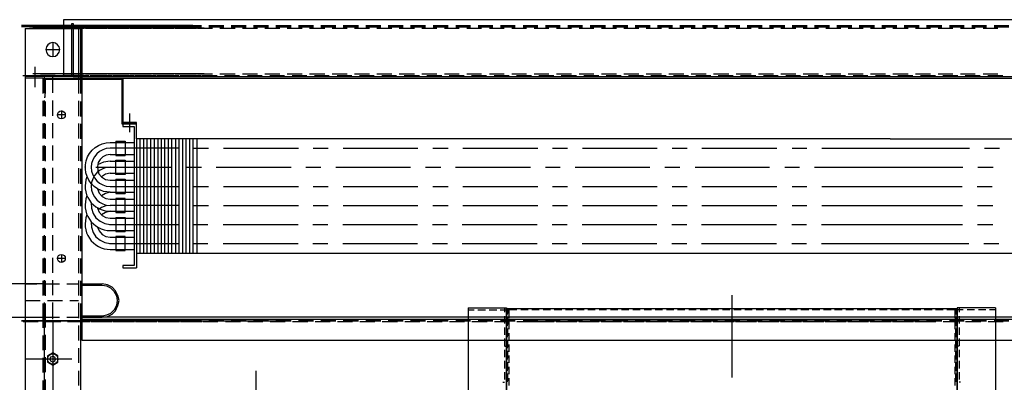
# Model space of a CAD drawing. Header units: millimetres. Extents: x -1435 to 74790, y -2508 to 13830.
# Tile 89 of 95: x 34361 to 34778, y 10764 to 10917. Entities that reach past the tile are written whole.
import ezdxf

# ---------------------------------------------------------------- set-up
doc = ezdxf.new("R2010")
doc.units = ezdxf.units.MM
doc.layers.add('ACMV-EQP-CHW', color=30, linetype='Continuous', true_color=0xff7f00)

# ---------------------------------------------------------------- blocks, each defined once
blk = doc.blocks.new('AHU-3TR-CARRIER')
at = {"layer": 'ACMV-EQP-CHW'}
for points in [[(135.34, 747.45), (-2.81, 747.45)], [(0, 707.22), (37.74, 707.22), (37.74, 749.01), (38.67, 749.01), (38.67, 706.29), (997.82, 706.29)], [(3.43, 747.45), (15.29, 747.45)], [(21.51, 747.45), (33.36, 747.45)], [(997.82, 752.13), (30.88, 752.13), (30.88, 706.28)], [(30.88, 747.45), (38.67, 747.45)], [(39.6, 747.45), (51.76, 747.45)], [(44.6, 747.45), (56.76, 747.45)], [(45.84, 747.45), (45.85, 493.93)], [(45.85, 493.93), (982.54, 493.93), (982.54, 747.45)], [(57.69, 747.45), (69.84, 747.45)], [(62.68, 747.45), (74.84, 747.45)], [(75.76, 747.45), (87.92, 747.45)], [(81.08, 747.45), (92.94, 747.45)], [(93.86, 747.45), (106.02, 747.45)], [(99.16, 747.45), (111.02, 747.45)], [(111.94, 747.45), (124.11, 747.45)], [(117.26, 747.45), (129.11, 747.45)], [(130.03, 747.45), (142.19, 747.45)], [(148.12, 747.45), (160.28, 747.45)], [(166.2, 747.45), (178.36, 747.45)], [(184.29, 747.45), (196.45, 747.45)], [(202.37, 747.45), (214.54, 747.45)], [(220.46, 747.45), (232.62, 747.45)], [(238.54, 747.45), (250.7, 747.45)], [(256.63, 747.45), (268.8, 747.45)], [(274.72, 747.45), (286.87, 747.45)], [(292.8, 747.45), (304.96, 747.45)], [(310.89, 747.45), (323.05, 747.45)], [(329.28, 747.45), (341.13, 747.45)], [(347.37, 747.45), (359.22, 747.45)], [(365.46, 747.45), (377.3, 747.45)], [(383.54, 747.45), (395.39, 747.45)], [(401.62, 747.45), (413.47, 747.45)], [(419.71, 747.45), (431.55, 747.45)], [(437.8, 747.45), (449.66, 747.45)], [(455.88, 747.45), (468.04, 747.45)], [(473.97, 747.45), (486.14, 747.45)], [(492.06, 747.45), (504.21, 747.45)], [(510.14, 747.45), (522.31, 747.45)], [(528.23, 747.45), (540.39, 747.45)], [(546.32, 747.45), (558.48, 747.45)], [(564.4, 747.45), (576.56, 747.45)], [(582.49, 747.45), (594.65, 747.45)], [(600.57, 747.45), (612.74, 747.45)], [(618.66, 747.45), (630.82, 747.45)], [(636.74, 747.45), (648.91, 747.45)], [(654.83, 747.45), (667, 747.45)], [(672.91, 747.45), (685.08, 747.45)], [(691.01, 747.45), (703.17, 747.45)], [(709.09, 747.45), (721.25, 747.45)], [(727.18, 747.45), (739.34, 747.45)], [(745.57, 747.45), (757.42, 747.45)], [(763.65, 747.45), (775.5, 747.45)], [(781.74, 747.45), (793.59, 747.45)], [(135.34, 746.51), (-2.81, 746.51)], [(0, 744.96), (0, 0)], [(0, 744.96), (44.6, 744.96), (44.6, 705.04)], [(3.43, 746.51), (15.29, 746.51)], [(144.38, 745.26), (6.24, 745.26)], [(12.47, 745.26), (24.32, 745.26)], [(21.51, 746.51), (33.36, 746.51)], [(30.56, 745.26), (42.41, 745.26)], [(30.88, 746.51), (38.67, 746.51)], [(38.67, 745.26), (47.72, 745.26)], [(39.6, 746.51), (51.76, 746.51)], [(43.04, 744.96), (43.04, 706.28)], [(44.6, 746.51), (56.76, 746.51)], [(48.64, 745.26), (60.8, 745.26)], [(53.64, 745.26), (65.8, 745.26)], [(57.69, 746.51), (69.84, 746.51)], [(62.68, 746.51), (74.84, 746.51)], [(66.73, 745.26), (78.89, 745.26)], [(72.04, 745.26), (83.89, 745.26)], [(75.76, 746.51), (87.92, 746.51)], [(81.08, 746.51), (92.94, 746.51)], [(84.81, 745.26), (96.98, 745.26)], [(90.12, 745.26), (101.97, 745.26)], [(93.86, 746.51), (106.02, 746.51)], [(99.16, 746.51), (111.02, 746.51)], [(102.9, 745.26), (115.06, 745.26)], [(108.21, 745.26), (120.07, 745.26)], [(111.94, 746.51), (124.11, 746.51)], [(117.26, 746.51), (129.11, 746.51)], [(120.98, 745.26), (133.15, 745.26)], [(126.29, 745.26), (138.14, 745.26)], [(130.03, 746.51), (142.19, 746.51)], [(139.07, 745.26), (151.23, 745.26)], [(148.12, 746.51), (160.28, 746.51)], [(157.15, 745.26), (169.33, 745.26)], [(166.2, 746.51), (178.36, 746.51)], [(175.25, 745.26), (187.41, 745.26)], [(184.29, 746.51), (196.45, 746.51)], [(193.33, 745.26), (205.49, 745.26)], [(202.37, 746.51), (214.54, 746.51)], [(211.41, 745.26), (223.58, 745.26)], [(220.46, 746.51), (232.62, 746.51)], [(229.5, 745.26), (241.66, 745.26)], [(238.54, 746.51), (250.7, 746.51)], [(247.59, 745.26), (259.75, 745.26)], [(256.63, 746.51), (268.8, 746.51)], [(265.67, 745.26), (277.84, 745.26)], [(274.72, 746.51), (286.87, 746.51)], [(283.76, 745.26), (295.92, 745.26)], [(292.8, 746.51), (304.96, 746.51)], [(301.85, 745.26), (314.01, 745.26)], [(310.89, 746.51), (323.05, 746.51)], [(319.93, 745.26), (332.09, 745.26)], [(329.28, 746.51), (341.13, 746.51)], [(338.33, 745.26), (350.17, 745.26)], [(347.37, 746.51), (359.22, 746.51)], [(356.42, 745.26), (368.27, 745.26)], [(365.46, 746.51), (377.3, 746.51)], [(374.49, 745.26), (386.34, 745.26)], [(383.54, 746.51), (395.39, 746.51)], [(392.59, 745.26), (404.44, 745.26)], [(401.62, 746.51), (413.47, 746.51)], [(410.66, 745.26), (422.52, 745.26)], [(419.71, 746.51), (431.55, 746.51)], [(428.75, 745.26), (440.61, 745.26)], [(437.8, 746.51), (449.66, 746.51)], [(446.85, 745.26), (458.69, 745.26)], [(455.88, 746.51), (468.04, 746.51)], [(464.93, 745.26), (477.09, 745.26)], [(473.97, 746.51), (486.14, 746.51)], [(483.01, 745.26), (495.17, 745.26)], [(492.06, 746.51), (504.21, 746.51)], [(501.1, 745.26), (513.27, 745.26)], [(510.14, 746.51), (522.31, 746.51)], [(519.19, 745.26), (531.35, 745.26)], [(528.23, 746.51), (540.39, 746.51)], [(537.27, 745.26), (549.43, 745.26)], [(546.32, 746.51), (558.48, 746.51)], [(555.35, 745.26), (567.52, 745.26)], [(564.4, 746.51), (576.56, 746.51)], [(573.45, 745.26), (585.6, 745.26)], [(582.49, 746.51), (594.65, 746.51)], [(591.53, 745.26), (603.68, 745.26)], [(600.57, 746.51), (612.74, 746.51)], [(609.61, 745.26), (621.78, 745.26)], [(618.66, 746.51), (630.82, 746.51)], [(627.71, 745.26), (639.86, 745.26)], [(636.74, 746.51), (648.91, 746.51)], [(645.79, 745.26), (657.95, 745.26)], [(654.83, 746.51), (667, 746.51)], [(663.87, 745.26), (676.03, 745.26)], [(672.91, 746.51), (685.08, 746.51)], [(681.96, 745.26), (694.12, 745.26)], [(691.01, 746.51), (703.17, 746.51)], [(700.05, 745.26), (712.22, 745.26)], [(709.09, 746.51), (721.25, 746.51)], [(718.13, 745.26), (730.29, 745.26)], [(727.18, 746.51), (739.34, 746.51)], [(736.53, 745.26), (748.38, 745.26)], [(745.57, 746.51), (757.42, 746.51)], [(754.61, 745.26), (766.46, 745.26)], [(763.65, 746.51), (775.5, 746.51)], [(772.7, 745.26), (784.54, 745.26)], [(781.74, 746.51), (793.59, 746.51)], [(16.85, 728.11), (28.07, 728.11), (27.45, 730.3), (26.2, 731.86), (24.64, 733.1), (22.46, 733.73), (20.27, 733.1), (18.4, 731.86), (17.15, 730.3), (16.85, 728.11), (17.15, 725.94), (18.4, 724.06), (20.27, 722.81), (22.46, 722.5), (24.64, 722.81), (26.2, 724.06), (27.45, 725.94), (28.07, 728.11)], [(22.46, 733.73), (22.46, 722.51)], [(-1.88, 707.22), (10.29, 707.22)], [(144.38, 708.47), (6.24, 708.47)], [(7.8, 714.08), (7.8, 697.86)], [(12.47, 708.47), (24.32, 708.47)], [(16.21, 707.22), (28.36, 707.22)], [(30.56, 708.47), (42.41, 708.47)], [(34.3, 707.22), (46.46, 707.22)], [(38.67, 708.47), (47.72, 708.47)], [(38.67, 707.22), (51.77, 707.22)], [(48.64, 708.47), (60.81, 708.47)], [(52.38, 707.22), (64.54, 707.22)], [(53.64, 708.47), (65.8, 708.47)], [(57.69, 707.22), (69.85, 707.22)], [(66.73, 708.47), (78.89, 708.47)], [(70.48, 707.22), (82.63, 707.22)], [(72.04, 708.47), (83.89, 708.47)], [(75.78, 707.22), (87.94, 707.22)], [(84.81, 708.47), (96.98, 708.47)], [(88.56, 707.22), (100.72, 707.22)], [(90.12, 708.47), (101.97, 708.47)], [(93.86, 707.22), (106.03, 707.22)], [(102.9, 708.47), (115.06, 708.47)], [(106.64, 707.22), (118.8, 707.22)], [(108.21, 708.47), (120.07, 708.47)], [(111.95, 707.22), (124.12, 707.22)], [(120.98, 708.47), (133.14, 708.47)], [(124.72, 707.22), (136.88, 707.22)], [(126.29, 708.47), (138.14, 708.47)], [(130.05, 707.22), (142.2, 707.22)], [(139.07, 708.47), (151.23, 708.47)], [(142.81, 707.22), (154.98, 707.22)], [(157.15, 708.47), (169.33, 708.47)], [(160.89, 707.22), (173.05, 707.22)], [(175.25, 708.47), (187.41, 708.47)], [(179.3, 707.22), (191.15, 707.22)], [(193.33, 708.47), (205.49, 708.47)], [(197.38, 707.22), (209.23, 707.22)], [(211.41, 708.47), (223.58, 708.47)], [(215.48, 707.22), (227.32, 707.22)], [(229.5, 708.47), (241.66, 708.47)], [(233.55, 707.22), (245.4, 707.22)], [(247.59, 708.47), (259.75, 708.47)], [(251.65, 707.22), (263.49, 707.22)], [(265.68, 708.47), (277.84, 708.47)], [(269.72, 707.22), (281.58, 707.22)], [(283.76, 708.47), (295.92, 708.47)], [(287.81, 707.22), (299.66, 707.22)], [(301.85, 708.47), (314.01, 708.47)], [(305.89, 707.22), (318.06, 707.22)], [(319.93, 708.47), (332.09, 708.47)], [(323.98, 707.22), (336.14, 707.22)], [(338.33, 708.47), (350.17, 708.47)], [(342.06, 707.22), (354.24, 707.22)], [(356.42, 708.47), (368.27, 708.47)], [(360.16, 707.22), (372.31, 707.22)], [(374.49, 708.47), (386.34, 708.47)], [(378.24, 707.22), (390.39, 707.22)], [(392.59, 708.47), (404.44, 708.47)], [(396.31, 707.22), (408.48, 707.22)], [(410.66, 708.47), (422.51, 708.47)], [(414.41, 707.22), (426.57, 707.22)], [(428.75, 708.47), (440.61, 708.47)], [(432.5, 707.22), (444.66, 707.22)], [(446.84, 708.47), (458.69, 708.47)], [(450.59, 707.22), (462.75, 707.22)], [(464.93, 708.47), (477.09, 708.47)], [(468.67, 707.22), (480.83, 707.22)], [(483.01, 708.47), (495.17, 708.47)], [(486.76, 707.22), (498.92, 707.22)], [(501.1, 708.47), (513.26, 708.47)], [(504.84, 707.22), (517, 707.22)], [(519.19, 708.47), (531.35, 708.47)], [(522.93, 707.22), (535.08, 707.22)], [(537.27, 708.47), (549.43, 708.47)], [(541.01, 707.22), (553.18, 707.22)], [(555.35, 708.47), (567.52, 708.47)], [(559.11, 707.22), (571.26, 707.22)], [(573.45, 708.47), (585.6, 708.47)], [(577.18, 707.22), (589.35, 707.22)], [(591.53, 708.47), (603.69, 708.47)], [(595.58, 707.22), (607.44, 707.22)], [(609.61, 708.47), (621.78, 708.47)], [(613.67, 707.22), (625.52, 707.22)], [(627.71, 708.47), (639.86, 708.47)], [(631.76, 707.22), (643.6, 707.22)], [(645.79, 708.47), (657.95, 708.47)], [(649.84, 707.22), (661.7, 707.22)], [(663.87, 708.47), (676.04, 708.47)], [(667.92, 707.22), (679.78, 707.22)], [(681.96, 708.47), (694.12, 708.47)], [(686.01, 707.22), (697.86, 707.22)], [(700.05, 708.47), (712.22, 708.47)], [(704.1, 707.22), (715.95, 707.22)], [(718.13, 708.47), (730.29, 708.47)], [(722.19, 707.22), (734.34, 707.22)], [(736.53, 708.47), (748.38, 708.47)], [(740.27, 707.22), (752.44, 707.22)], [(754.61, 708.47), (766.46, 708.47)], [(758.36, 707.22), (770.51, 707.22)], [(772.7, 708.47), (784.54, 708.47)], [(776.44, 707.22), (788.6, 707.22)], [(38.67, 706.29), (0, 706.29)], [(0, 705.35), (14.35, 705.35), (14.35, 692.57)], [(15.29, 706.28), (15.29, 693.19)], [(15.29, 705.04), (1013.41, 705.04)], [(16.22, 704.11), (77.95, 704.11)], [(16.23, 705.04), (16.23, 692.56)], [(16.23, 689.76), (16.23, 704.11)], [(22.15, 706.29), (22.15, 693.19)], [(43.04, 706.29), (43.04, 692.57)], [(43.04, 706.29), (44.6, 706.29)], [(44.6, 510.77), (1013.41, 510.77), (1013.41, 706.29)], [(44.6, 705.04), (44.6, 692.56)], [(77.95, 704.11), (77.95, 668.24), (89.81, 668.24), (89.81, 669.18), (78.89, 669.18), (78.89, 705.04)], [(78.89, 705.04), (78.89, 669.18)], [(14.35, 686.64), (14.35, 674.48)], [(15.29, 689.76), (16.23, 689.76)], [(15.29, 686.95), (15.29, 674.79)], [(16.23, 686.33), (16.23, 674.17)], [(22.15, 686.95), (22.15, 674.79)], [(43.04, 686.64), (43.04, 674.48)], [(44.6, 686.33), (44.6, 674.17)], [(32.44, 675.42), (26.2, 675.42)], [(29.32, 678.84), (29.32, 672.3)], [(84.19, 676.66), (84.19, 661.38)], [(14.35, 668.56), (14.35, 656.39)], [(15.29, 668.87), (15.29, 656.7)], [(16.23, 668.24), (16.23, 656.08)], [(22.15, 668.87), (22.15, 656.7)], [(43.04, 668.56), (43.04, 656.39)], [(44.6, 668.24), (44.6, 656.08)], [(89.8, 656.08), (89.8, 668.25), (78.89, 668.25), (78.89, 666.06), (87.93, 666.06)], [(87.93, 666.06), (87.93, 554.12), (78.89, 554.12)], [(73.28, 654.21), (73.28, 642.68)], [(73.28, 654.21), (80.76, 654.21)], [(80.76, 654.21), (80.76, 642.68)], [(697.86, 656.08), (89.8, 656.08), (89.8, 564.09), (697.86, 564.09)], [(92.61, 656.08), (92.61, 564.09)], [(95.42, 656.08), (95.42, 564.09)], [(98.23, 656.08), (98.23, 564.09)], [(101.03, 656.08), (101.03, 564.09)], [(104.16, 656.08), (104.16, 564.09)], [(106.95, 656.08), (106.95, 564.09)], [(109.76, 656.08), (109.76, 564.09)], [(112.56, 656.08), (112.56, 564.09)], [(115.38, 656.08), (115.38, 564.09)], [(118.19, 656.08), (118.19, 564.09)], [(121.3, 656.08), (121.3, 564.09)], [(124.11, 656.08), (124.11, 564.09)], [(126.91, 656.08), (126.91, 564.09)], [(129.72, 656.08), (129.72, 564.09)], [(132.53, 656.08), (132.53, 564.09)], [(135.33, 656.08), (135.33, 564.09)], [(138.45, 656.08), (138.45, 564.09)], [(697.86, 656.08), (891.98, 656.08)], [(14.35, 650.47), (14.35, 638.3)], [(15.29, 650.78), (15.29, 638.62)], [(16.23, 650.16), (16.23, 638)], [(22.15, 650.78), (22.15, 638.62)], [(43.04, 650.47), (43.05, 638.3)], [(44.6, 650.16), (44.6, 638)], [(68.6, 643.61), (65.48, 642.99), (62.68, 641.74), (60.49, 639.56), (58.94, 637.06), (58.31, 633.94), (58.62, 630.82), (59.55, 628.02), (61.74, 625.52)], [(68.6, 643.61), (87.93, 643.61)], [(135.95, 648.6), (147.81, 648.6)], [(159.97, 648.6), (220.46, 648.6)], [(232.3, 648.6), (244.47, 648.6)], [(256.63, 648.6), (316.81, 648.6)], [(328.98, 648.6), (341.13, 648.6)], [(352.98, 648.6), (413.47, 648.6)], [(425.33, 648.6), (437.48, 648.6)], [(449.65, 648.6), (509.83, 648.6)], [(521.98, 648.6), (534.15, 648.6)], [(546, 648.6), (606.5, 648.6)], [(618.66, 648.6), (630.51, 648.6)], [(642.67, 648.6), (697.86, 648.6)], [(697.86, 648.6), (761.79, 648.6)], [(773.95, 648.6), (786.11, 648.6)], [(68.6, 638), (63.29, 637.37), (58.31, 635.19)], [(68.6, 638), (87.93, 638)], [(73.28, 642.68), (80.76, 642.68)], [(14.35, 632.39), (14.35, 620.22)], [(15.29, 632.69), (15.29, 620.53)], [(16.23, 632.07), (16.23, 619.91)], [(22.15, 632.69), (22.15, 620.53)], [(43.05, 632.39), (43.05, 620.22)], [(44.6, 632.07), (44.6, 619.91)], [(48.33, 633.32), (48.33, 633.63)], [(57.06, 633.32), (117.86, 633.32)], [(68.6, 628.33), (64.86, 627.71), (61.74, 625.52)], [(68.6, 628.33), (87.93, 628.33)], [(130.03, 633.32), (142.19, 633.32)], [(154.04, 633.32), (214.53, 633.32)], [(226.38, 633.32), (238.54, 633.32)], [(250.7, 633.32), (310.89, 633.32)], [(323.05, 633.32), (335.21, 633.32)], [(347.06, 633.32), (407.55, 633.32)], [(419.71, 633.32), (431.56, 633.32)], [(443.73, 633.32), (503.91, 633.32)], [(516.07, 633.32), (528.23, 633.32)], [(540.38, 633.32), (600.57, 633.32)], [(612.74, 633.32), (624.58, 633.32)], [(636.74, 633.32), (697.86, 633.32)], [(697.86, 633.32), (756.48, 633.32)], [(768.64, 633.32), (780.81, 633.32)], [(61.74, 625.52), (64.86, 623.34), (68.6, 622.72)], [(68.6, 622.72), (87.93, 622.72)], [(73.28, 623.65), (73.28, 612.11)], [(73.28, 623.65), (80.76, 623.65)], [(80.76, 623.65), (80.76, 612.11)], [(14.35, 614.29), (14.35, 602.14)], [(15.29, 614.61), (15.29, 602.45)], [(16.23, 613.99), (16.23, 601.82)], [(22.15, 614.61), (22.15, 602.45)], [(43.05, 614.3), (43.05, 602.14)], [(44.6, 613.99), (44.6, 601.82)], [(68.6, 613.05), (63.29, 613.67), (58.31, 615.86), (59.87, 612.42), (62.05, 609.62), (65.16, 608.06), (68.6, 607.44)], [(59.87, 614.92), (58.94, 614.3)], [(68.6, 613.05), (64.86, 612.11), (61.74, 610.25)], [(68.6, 613.05), (87.93, 613.05)], [(73.28, 612.11), (80.76, 612.11)], [(135.95, 617.73), (147.81, 617.73)], [(159.97, 617.73), (220.46, 617.73)], [(232.3, 617.73), (244.47, 617.73)], [(256.63, 617.73), (316.81, 617.73)], [(328.98, 617.73), (341.13, 617.73)], [(352.98, 617.73), (413.48, 617.73)], [(425.33, 617.73), (437.48, 617.73)], [(449.65, 617.73), (509.83, 617.73)], [(521.98, 617.73), (534.15, 617.73)], [(546, 617.73), (606.5, 617.73)], [(618.66, 617.73), (630.51, 617.73)], [(642.67, 617.73), (697.86, 617.73)], [(697.86, 617.73), (755.87, 617.73)], [(768.03, 617.73), (780.19, 617.73)], [(53.31, 604.63), (53.62, 600.27), (54.88, 595.9), (57.07, 592.47), (60.5, 589.66), (64.23, 587.79), (68.6, 587.17)], [(68.6, 607.43), (87.93, 607.43)], [(14.35, 595.9), (14.35, 584.05)], [(15.29, 596.52), (15.29, 584.36)], [(16.23, 595.9), (16.23, 583.74)], [(22.15, 596.52), (22.15, 584.37)], [(43.05, 596.21), (43.05, 584.05)], [(44.6, 595.9), (44.6, 583.74)], [(58.31, 600.27), (59.87, 597.15), (62.05, 594.34), (65.16, 592.79), (68.6, 592.16)], [(123.79, 602.45), (68.6, 602.45), (65.16, 602.14), (61.74, 600.89), (58.94, 599.02)], [(68.6, 597.77), (87.93, 597.77)], [(135.95, 602.45), (147.81, 602.45)], [(159.97, 602.45), (220.46, 602.45)], [(232.3, 602.45), (244.47, 602.45)], [(256.63, 602.45), (316.81, 602.45)], [(328.98, 602.45), (341.13, 602.45)], [(352.98, 602.45), (413.48, 602.45)], [(425.33, 602.45), (437.48, 602.45)], [(449.65, 602.45), (509.83, 602.45)], [(521.98, 602.45), (534.15, 602.45)], [(546, 602.45), (606.5, 602.45)], [(618.66, 602.45), (630.51, 602.45)], [(642.67, 602.45), (697.86, 602.45)], [(697.86, 602.45), (756.17, 602.45)], [(768.34, 602.45), (780.49, 602.45)], [(53.31, 589.04), (53.62, 584.99), (54.88, 580.62), (57.07, 577.19), (60.5, 574.39), (64.23, 572.52), (68.6, 571.89)], [(68.6, 592.16), (87.93, 592.16)], [(73.28, 592.78), (73.28, 581.56)], [(73.28, 592.78), (80.76, 592.78)], [(80.76, 592.78), (80.76, 581.56)], [(58.31, 584.99), (59.87, 581.87), (62.05, 579.06), (65.16, 577.5), (68.6, 576.88)], [(67.97, 587.17), (123.48, 587.17)], [(73.28, 581.56), (80.76, 581.56)], [(135.64, 587.17), (147.49, 587.17)], [(159.65, 587.17), (220.15, 587.17)], [(232, 587.17), (244.15, 587.17)], [(256.32, 587.17), (316.5, 587.17)], [(328.66, 587.17), (340.82, 587.17)], [(352.67, 587.17), (413.16, 587.17)], [(425.02, 587.17), (437.18, 587.17)], [(449.34, 587.17), (509.52, 587.17)], [(521.69, 587.17), (533.85, 587.17)], [(545.7, 587.17), (606.18, 587.17)], [(618.34, 587.17), (630.2, 587.17)], [(642.35, 587.17), (697.86, 587.17)], [(697.86, 587.17), (756.17, 587.17)], [(768.34, 587.17), (780.49, 587.17)], [(14.35, 577.81), (14.35, 565.97)], [(15.29, 578.43), (15.29, 566.28)], [(16.23, 577.82), (16.23, 565.65)], [(22.15, 578.43), (22.15, 566.27)], [(43.05, 578.12), (43.05, 565.97)], [(44.6, 577.82), (44.6, 565.65)], [(67.97, 571.89), (123.48, 571.89)], [(68.6, 576.87), (87.93, 576.87)], [(135.64, 571.89), (147.49, 571.89)], [(159.65, 571.89), (220.15, 571.89)], [(232, 571.89), (244.15, 571.89)], [(256.32, 571.89), (316.5, 571.89)], [(328.66, 571.89), (340.82, 571.89)], [(352.67, 571.89), (413.16, 571.89)], [(425.02, 571.89), (437.18, 571.89)], [(449.34, 571.89), (509.52, 571.89)], [(521.69, 571.89), (533.85, 571.89)], [(545.7, 571.89), (606.18, 571.89)], [(618.34, 571.89), (630.2, 571.89)], [(642.35, 571.89), (697.86, 571.89)], [(697.86, 571.89), (761.16, 571.89)], [(773.32, 571.89), (785.48, 571.89)], [(89.8, 564.09), (89.8, 552.24)], [(449.34, 564.09), (479.28, 564.09)], [(697.86, 564.09), (891.98, 564.09)], [(14.35, 559.73), (14.35, 547.88)], [(15.29, 560.35), (15.29, 548.19)], [(16.23, 559.73), (16.23, 547.57)], [(22.15, 560.35), (22.15, 548.19)], [(32.44, 559.73), (26.2, 559.73)], [(29.32, 562.85), (29.32, 556.61)], [(43.05, 560.04), (43.05, 547.88)], [(44.6, 559.73), (44.6, 547.57)], [(78.89, 554.12), (78.89, 552.24), (89.8, 552.24)], [(14.35, 541.64), (14.35, 529.79)], [(15.29, 542.27), (15.29, 530.11)], [(16.23, 541.64), (16.23, 529.48)], [(22.15, 542.27), (22.15, 530.11)], [(43.05, 541.95), (43.05, 529.79)], [(44.6, 541.65), (44.6, 529.48)], [(15.29, 539.15), (-30.87, 539.15), (-30.87, 512.33), (15.29, 512.33)], [(0, 539.15), (9.37, 539.15)], [(15.6, 539.15), (27.76, 539.15)], [(33.69, 539.15), (43.05, 539.15)], [(45.85, 539.15), (62.06, 539.15)], [(45.85, 512.33), (62.06, 512.33), (66.43, 512.95), (70.17, 514.83), (72.97, 517.64), (74.85, 521.69), (75.79, 525.74), (74.85, 529.79), (72.97, 533.54), (70.17, 536.66), (66.43, 538.53), (62.06, 539.15)], [(45.85, 513.58), (62.06, 513.58), (65.81, 514.2), (69.24, 515.76), (72.04, 518.57), (73.91, 521.99), (74.54, 525.74), (73.91, 529.48), (72.04, 532.91), (69.24, 535.72), (65.81, 537.28), (62.06, 537.9), (45.85, 537.9)], [(0, 525.74), (12.17, 525.74)], [(18.1, 525.74), (30.26, 525.74)], [(36.18, 525.74), (43.05, 525.74)], [(570.01, 530.11), (570.01, 463.68)], [(14.35, 523.55), (14.35, 510.77)], [(15.29, 524.18), (15.29, 510.77)], [(16.23, 523.55), (16.23, 504.22)], [(22.15, 524.18), (22.15, 510.77)], [(43.05, 523.87), (43.05, 511.71)], [(44.6, 523.55), (44.6, 510.77)], [(357.35, 519.81), (357.35, 84.51)], [(357.35, 519.81), (388.23, 519.81)], [(357.35, 518.26), (362.33, 518.26)], [(365.15, 518.26), (371.38, 518.26)], [(374.2, 518.26), (380.42, 518.26)], [(383.23, 518.26), (388.22, 518.26)], [(386.65, 519.81), (386.65, 516.38)], [(388.23, 519.81), (388.23, 84.51)], [(388.23, 519.5), (751.81, 519.5)], [(388.23, 82.02), (388.23, 519.5)], [(390.09, 518.57), (389.16, 518.57), (396.64, 518.57)], [(389.16, 514.52), (389.16, 518.57)], [(389.16, 518.57), (389.16, 515.45)], [(390.09, 518.57), (390.09, 511.71)], [(399.76, 518.57), (405.68, 518.57)], [(408.8, 518.57), (414.72, 518.57)], [(417.84, 518.57), (423.77, 518.57)], [(426.89, 518.57), (432.81, 518.57)], [(435.93, 518.57), (441.85, 518.57)], [(444.97, 518.57), (450.9, 518.57)], [(454.02, 518.57), (459.94, 518.57)], [(463.06, 518.57), (468.98, 518.57)], [(472.11, 518.57), (478.02, 518.57)], [(481.15, 518.57), (487.07, 518.57)], [(490.19, 518.57), (496.12, 518.57)], [(499.23, 518.57), (505.16, 518.57)], [(508.27, 518.57), (514.2, 518.57)], [(517.31, 518.57), (523.24, 518.57)], [(526.36, 518.57), (532.29, 518.57)], [(535.4, 518.57), (541.33, 518.57)], [(544.44, 518.57), (550.36, 518.57)], [(553.48, 518.57), (559.41, 518.57)], [(562.53, 518.57), (568.46, 518.57)], [(571.57, 518.57), (577.51, 518.57)], [(580.61, 518.57), (586.54, 518.57)], [(589.65, 518.57), (595.58, 518.57)], [(598.7, 518.57), (604.63, 518.57)], [(607.75, 518.57), (613.68, 518.57)], [(616.78, 518.57), (622.71, 518.57)], [(625.83, 518.57), (632.07, 518.57)], [(634.87, 518.57), (641.11, 518.57)], [(643.92, 518.57), (650.16, 518.57)], [(652.95, 518.57), (659.19, 518.57)], [(662, 518.57), (668.24, 518.57)], [(671.04, 518.57), (677.28, 518.57)], [(680.09, 518.57), (686.33, 518.57)], [(689.13, 518.57), (695.38, 518.57)], [(698.17, 518.57), (704.41, 518.57)], [(707.22, 518.57), (713.45, 518.57)], [(716.26, 518.57), (722.5, 518.57)], [(725.3, 518.57), (731.54, 518.57)], [(734.34, 518.57), (740.59, 518.57)], [(743.39, 518.57), (750.87, 518.57)], [(749.94, 518.57), (749.94, 511.71)], [(750.87, 518.57), (749.95, 518.57)], [(750.87, 514.52), (750.87, 518.57)], [(750.87, 518.56), (750.87, 515.45)], [(751.81, 519.81), (751.81, 84.51)], [(782.67, 519.81), (751.81, 519.81)], [(751.81, 82.02), (751.81, 519.5)], [(756.79, 518.26), (751.81, 518.26)], [(753.37, 519.81), (753.37, 516.38)], [(765.84, 518.26), (759.92, 518.26)], [(774.88, 518.26), (768.96, 518.26)], [(782.67, 518.26), (778, 518.26)], [(782.67, 519.81), (782.67, 84.51)], [(10.6, 508.59), (-1.56, 508.59)], [(0, 512.33), (9.37, 512.33)], [(0, 510.77), (0, 38.35)], [(10.29, 508.59), (0, 508.59)], [(14.35, 510.77), (14.35, 503.91)], [(15.29, 510.77), (15.29, 38.35)], [(15.6, 512.33), (27.76, 512.33)], [(28.39, 508.59), (16.23, 508.59)], [(28.69, 508.59), (16.84, 508.59)], [(22.47, 508.59), (22.47, 436.56)], [(33.69, 512.33), (43.05, 512.33)], [(44.6, 508.59), (34.3, 508.59)], [(46.77, 508.59), (34.92, 508.59)], [(44.6, 510.77), (44.6, 450.9)], [(56.77, 509.52), (44.6, 509.52), (44.6, 508.59)], [(44.6, 509.52), (212.66, 509.52)], [(44.61, 509.52), (56.77, 509.52)], [(52.08, 508.59), (44.61, 508.59)], [(45.85, 512.65), (985.35, 512.65)], [(64.86, 508.59), (53.01, 508.59)], [(70.17, 508.59), (58.01, 508.59)], [(82.95, 508.59), (71.1, 508.59)], [(88.26, 508.59), (76.09, 508.59)], [(101.03, 508.59), (89.18, 508.59)], [(106.34, 508.59), (94.18, 508.59)], [(119.11, 508.59), (107.27, 508.59)], [(124.44, 508.59), (112.26, 508.59)], [(137.2, 508.59), (125.35, 508.59)], [(142.52, 508.59), (130.36, 508.59)], [(155.59, 508.59), (143.43, 508.59)], [(173.69, 508.59), (161.52, 508.59)], [(191.77, 508.59), (179.61, 508.59)], [(209.85, 508.59), (197.7, 508.59)], [(227.94, 508.59), (215.77, 508.59)], [(246.03, 508.59), (233.87, 508.59)], [(264.11, 508.59), (251.96, 508.59)], [(282.2, 508.59), (270.04, 508.59)], [(300.29, 508.59), (288.13, 508.59)], [(318.37, 508.59), (306.21, 508.59)], [(336.45, 508.59), (324.29, 508.59)], [(354.54, 508.59), (342.38, 508.59)], [(372.64, 508.59), (360.46, 508.59)], [(390.71, 508.59), (378.55, 508.59)], [(386.65, 513.27), (386.65, 507.35)], [(389.16, 512.33), (389.16, 506.4)], [(389.16, 505.47), (389.16, 511.4)], [(390.09, 508.59), (390.09, 502.67)], [(408.8, 508.59), (396.65, 508.59)], [(407.87, 510.15), (732.47, 510.15)], [(407.87, 508.9), (422.21, 508.9)], [(426.89, 508.59), (414.72, 508.59)], [(428.45, 508.9), (440.3, 508.9)], [(444.97, 508.59), (433.12, 508.59)], [(446.53, 508.9), (458.38, 508.9)], [(463.06, 508.59), (451.21, 508.59)], [(464.62, 508.9), (476.47, 508.9)], [(481.15, 508.59), (469.29, 508.59)], [(482.7, 508.9), (494.55, 508.9)], [(499.23, 508.59), (487.38, 508.59)], [(500.79, 508.9), (512.63, 508.9)], [(517.31, 508.59), (505.47, 508.59)], [(518.87, 508.9), (530.73, 508.9)], [(535.4, 508.59), (523.55, 508.59)], [(536.95, 508.9), (548.81, 508.9)], [(553.48, 508.59), (541.63, 508.59)], [(555.05, 508.9), (567.2, 508.9)], [(571.88, 508.59), (559.72, 508.59)], [(573.14, 508.9), (585.3, 508.9)], [(589.97, 508.59), (577.81, 508.59)], [(591.21, 508.9), (603.38, 508.9)], [(608.05, 508.59), (595.9, 508.59)], [(609.31, 508.9), (621.47, 508.9)], [(626.15, 508.59), (613.98, 508.59)], [(627.39, 508.9), (639.55, 508.9)], [(644.23, 508.59), (632.07, 508.59)], [(645.47, 508.9), (657.63, 508.9)], [(662.32, 508.59), (650.16, 508.59)], [(663.56, 508.9), (675.72, 508.9)], [(680.4, 508.59), (668.24, 508.59)], [(681.65, 508.9), (693.82, 508.9)], [(698.48, 508.59), (686.33, 508.59)], [(699.74, 508.9), (711.89, 508.9)], [(716.57, 508.59), (704.41, 508.59)], [(717.82, 508.9), (732.47, 508.9)], [(734.66, 508.59), (722.5, 508.59)], [(752.75, 508.59), (740.59, 508.59)], [(749.94, 508.59), (749.94, 502.67)], [(750.87, 512.33), (750.87, 506.4)], [(750.87, 505.47), (750.87, 511.39)], [(753.37, 513.27), (753.37, 507.35)], [(770.84, 508.59), (758.67, 508.59)], [(788.92, 508.59), (776.76, 508.59)], [(43.05, 505.78), (43.05, 493.62)], [(386.65, 504.22), (386.65, 498.3)], [(389.16, 503.29), (389.16, 497.37)], [(389.16, 496.43), (389.16, 502.35)], [(750.87, 503.29), (750.87, 497.37)], [(750.87, 496.42), (750.87, 502.35)], [(753.37, 504.22), (753.37, 498.3)], [(14.35, 497.68), (14.35, 485.82)], [(16.23, 498.3), (16.23, 486.14)], [(386.65, 495.18), (386.65, 489.25)], [(389.16, 494.25), (389.16, 488.32)], [(389.16, 487.38), (389.16, 493.31)], [(390.09, 499.55), (390.09, 493.62)], [(749.94, 499.55), (749.94, 493.62)], [(750.87, 494.25), (750.87, 488.32)], [(750.87, 487.38), (750.87, 493.31)], [(753.37, 495.18), (753.37, 489.25)], [(43.05, 487.38), (43.05, 475.53)], [(386.65, 486.14), (386.65, 480.21)], [(386.66, 488.95), (388.23, 488.95)], [(389.16, 485.2), (389.16, 479.28)], [(390.09, 490.5), (390.09, 484.57)], [(749.94, 490.5), (749.94, 484.57)], [(750.87, 485.2), (750.87, 479.28)], [(753.37, 488.95), (751.81, 488.95)], [(753.37, 486.14), (753.37, 480.21)], [(37.74, 478.65), (0, 478.65)], [(14.35, 479.59), (14.35, 467.74)], [(16.23, 480.21), (16.23, 468.05)], [(386.65, 477.1), (386.65, 471.17)], [(389.16, 478.34), (389.16, 484.27)], [(390.09, 481.47), (390.09, 475.53)], [(749.94, 481.47), (749.94, 475.53)], [(750.87, 478.34), (750.87, 484.27)], [(753.37, 477.1), (753.37, 471.17)], [(43.05, 469.3), (43.05, 457.45)], [(186.16, 469.3), (186.16, 417.22)], [(389.16, 476.16), (389.16, 470.24)], [(389.16, 469.3), (389.16, 475.22)], [(390.09, 472.42), (390.09, 466.5)], [(749.94, 472.42), (749.94, 466.5)], [(750.87, 476.16), (750.87, 470.24)], [(750.87, 469.3), (750.87, 475.22)], [(14.35, 461.5), (14.35, 449.65)], [(16.23, 462.13), (16.23, 449.96)], [(386.65, 468.05), (386.65, 462.13)], [(389.16, 467.12), (389.16, 461.19)], [(389.16, 460.25), (389.16, 466.18)], [(390.09, 463.37), (390.09, 457.45)], [(749.94, 463.37), (749.94, 457.45)], [(750.87, 467.11), (750.87, 461.19)], [(750.87, 460.25), (750.87, 466.18)], [(753.37, 468.05), (753.37, 462.13)], [(385.42, 459.94), (386.65, 459.94)], [(754.61, 459.94), (753.37, 459.94)]]:
    blk.add_lwpolyline(points, dxfattribs=at)
for points in [[(58.31, 615.86, -0.756425), (68.6, 653.28), (87.93, 653.28)], [(123.79, 648.6), (68.6, 648.6, 0.990445), (68.6, 617.73), (123.79, 617.73)], [(49.89, 625.52, 0.532967), (68.6, 597.77), (64.86, 596.83), (61.74, 594.97)], [(49.89, 610.24, 0.5248), (68.6, 582.18), (87.93, 582.18)], [(49.89, 594.97, 0.5248), (68.6, 566.9), (87.93, 566.9)]]:
    blk.add_lwpolyline(points, format="xyb", dxfattribs=at)
for points in [[(80.76, 638.93), (80.76, 627.39), (73.28, 627.39), (73.28, 638.93)], [(80.76, 608.06), (73.28, 608.06), (73.28, 596.84), (80.76, 596.84)], [(73.28, 566.27), (80.76, 566.27), (80.76, 577.5), (73.28, 577.5)], [(-2.81, 509.52), (135.34, 509.52)], [(15.29, 509.52), (3.43, 509.52)], [(33.36, 509.52), (21.51, 509.52)], [(51.76, 509.52), (39.6, 509.52)], [(69.84, 509.52), (57.69, 509.52)], [(74.85, 509.52), (62.69, 509.52)], [(87.92, 509.52), (75.76, 509.52)], [(92.94, 509.52), (81.09, 509.52)], [(106.02, 509.52), (93.86, 509.52)], [(111.03, 509.52), (99.17, 509.52)], [(124.11, 509.52), (111.94, 509.52)], [(129.11, 509.52), (117.26, 509.52)], [(142.19, 509.52), (130.03, 509.52)], [(160.28, 509.52), (148.12, 509.52)], [(178.36, 509.52), (166.2, 509.52)], [(196.45, 509.52), (184.29, 509.52)], [(214.53, 509.52), (202.37, 509.52)], [(232.62, 509.52), (220.46, 509.52)], [(250.7, 509.52), (238.54, 509.52)], [(268.8, 509.52), (256.62, 509.52)], [(286.87, 509.52), (274.72, 509.52)], [(304.97, 509.52), (292.8, 509.52)], [(323.05, 509.52), (310.89, 509.52)], [(341.13, 509.52), (329.28, 509.52)], [(359.22, 509.52), (347.37, 509.52)], [(377.31, 509.52), (365.46, 509.52)], [(395.39, 509.52), (383.54, 509.52)], [(413.48, 509.52), (401.63, 509.52)], [(431.56, 509.52), (419.71, 509.52)], [(449.65, 509.52), (437.81, 509.52)], [(468.05, 509.52), (455.88, 509.52)], [(486.14, 509.52), (473.97, 509.52)], [(504.22, 509.52), (492.06, 509.52)], [(522.31, 509.52), (510.14, 509.52)], [(540.39, 509.52), (528.23, 509.52)], [(558.48, 509.52), (546.32, 509.52)], [(576.57, 509.52), (564.4, 509.52)], [(594.65, 509.52), (582.49, 509.52)], [(612.74, 509.52), (600.57, 509.52)], [(630.82, 509.52), (618.66, 509.52)], [(648.9, 509.52), (636.74, 509.52)], [(667, 509.52), (654.83, 509.52)], [(685.08, 509.52), (672.91, 509.52)], [(703.17, 509.52), (691.01, 509.52)], [(721.25, 509.52), (709.09, 509.52)], [(739.34, 509.52), (727.18, 509.52)], [(757.42, 509.52), (745.58, 509.52)], [(775.5, 509.52), (763.65, 509.52)], [(793.59, 509.52), (781.74, 509.52)], [(18.1, 481.15), (18.1, 476.16), (22.46, 473.66), (26.52, 476.16), (26.52, 481.15), (22.46, 483.64)], [(24.65, 478.65), (24.02, 480.21), (22.46, 480.84), (20.6, 480.21), (19.97, 478.65), (20.6, 477.1), (22.46, 476.16), (24.02, 477.1)]]:
    blk.add_lwpolyline(points, close=True, dxfattribs=at)
for centre, radius in [((29.26, 675.42), 3.18), ((29.26, 559.73), 3.18), ((22.28, 478.66), 4.24)]:
    blk.add_circle(centre, radius, dxfattribs=at)
blk.add_arc((68.75, 617.88), 15.44, 90.55007, 269.44993, dxfattribs=at)

msp = doc.modelspace()

# ---------------------------------------------------------------- block references
at = {"layer": 'ACMV-EQP-CHW', "xscale": 0.525944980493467, "yscale": 0.525944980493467, "zscale": 0.525944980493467}
msp.add_blockref('AHU-3TR-CARRIER', (34363.02, 10521.88), dxfattribs=at)

doc.saveas('drawing.dxf')
